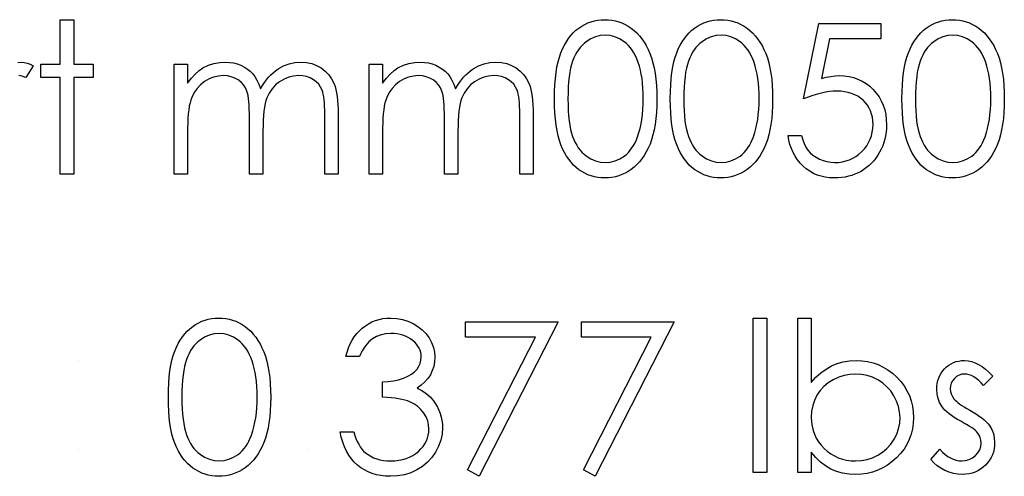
# Model space of a CAD drawing. Header units: inches. Extents: x -122 to 123, y -201 to 75.
# Tile 161 of 191: x -3.161 to -2.344, y 65.097 to 65.476. Entities that reach past the tile are written whole.
import ezdxf

# ---------------------------------------------------------------- set-up
doc = ezdxf.new("R2010")
doc.units = ezdxf.units.IN
doc.header["$MEASUREMENT"] = 0

msp = doc.modelspace()

# ---------------------------------------------------------------- linework, layer by layer
at = {"color": 7, "linetype": 'Continuous'}
for p, q in [((-3.11222, 65.19277), (-3.11223, 65.19277)), ((-3.11222, 65.11905), (-3.11223, 65.11905)), ((-2.92152, 65.11905), (-2.92152, 65.11905))]:
    msp.add_line(p, q, dxfattribs=at)
at = {"color": 7, "linetype": 'Continuous', "flags": 128}
for points in [[(-3.12745, 65.47572), (-3.11623, 65.47572), (-3.11623, 65.47572), (-3.11623, 65.43887), (-3.11623, 65.43887), (-3.10021, 65.43887), (-3.10021, 65.43887), (-3.10021, 65.42765), (-3.10021, 65.42765), (-3.11623, 65.42765), (-3.11623, 65.42765), (-3.11623, 65.34752), (-3.11623, 65.34752), (-3.12745, 65.34752), (-3.12745, 65.34752), (-3.12745, 65.42765), (-3.12745, 65.42765), (-3.14347, 65.42765), (-3.14347, 65.42765), (-3.14347, 65.43887), (-3.14347, 65.43887), (-3.12745, 65.43887), (-3.12745, 65.43887), (-3.12745, 65.47572)], [(-2.71719, 65.40997), (-2.71712, 65.41598), (-2.71687, 65.42164), (-2.71644, 65.42697), (-2.71587, 65.43193), (-2.71514, 65.43654), (-2.71421, 65.44079), (-2.71314, 65.4447), (-2.71191, 65.44826), (-2.71053, 65.45154), (-2.709, 65.45462), (-2.70733, 65.45747), (-2.70552, 65.46015), (-2.7036, 65.4626), (-2.70154, 65.46486), (-2.69934, 65.46689), (-2.69698, 65.46874), (-2.69453, 65.47037), (-2.692, 65.47179), (-2.68942, 65.473), (-2.68674, 65.47397), (-2.68401, 65.47475), (-2.68121, 65.4753), (-2.67836, 65.47562), (-2.6754, 65.47572), (-2.6754, 65.47572), (-2.67242, 65.47562), (-2.66949, 65.4753), (-2.66666, 65.47475), (-2.66388, 65.47397), (-2.66118, 65.473), (-2.65855, 65.47179), (-2.65597, 65.47037), (-2.65349, 65.46871), (-2.65111, 65.46686), (-2.64883, 65.46476), (-2.6467, 65.46245), (-2.6447, 65.45995), (-2.64282, 65.4572), (-2.64107, 65.45424), (-2.63947, 65.45106), (-2.63797, 65.44766), (-2.63664, 65.444), (-2.63546, 65.44004), (-2.63448, 65.43579), (-2.63368, 65.43123), (-2.63306, 65.42637), (-2.63261, 65.42119), (-2.63236, 65.41573), (-2.63226, 65.40997), (-2.63226, 65.40997), (-2.63236, 65.40424), (-2.63261, 65.3988), (-2.63306, 65.39364), (-2.63366, 65.38881), (-2.63446, 65.38428), (-2.63544, 65.38005), (-2.63656, 65.37609), (-2.63789, 65.37246), (-2.63937, 65.36908), (-2.64097, 65.36592), (-2.6427, 65.36297), (-2.64458, 65.36022), (-2.64658, 65.35769), (-2.64873, 65.35538), (-2.65101, 65.35328), (-2.65342, 65.3514), (-2.65592, 65.34975), (-2.6585, 65.3483), (-2.66115, 65.34709), (-2.66386, 65.34609), (-2.66664, 65.34532), (-2.66949, 65.34477), (-2.67242, 65.34441), (-2.6754, 65.34431), (-2.6754, 65.34431), (-2.67836, 65.34441), (-2.68121, 65.34474), (-2.68401, 65.34529), (-2.68672, 65.34604), (-2.68937, 65.34699), (-2.69195, 65.3482), (-2.69446, 65.3496), (-2.69688, 65.3512), (-2.69921, 65.35303), (-2.70142, 65.35506), (-2.70347, 65.35731), (-2.7054, 65.35979), (-2.7072, 65.36244), (-2.70888, 65.36532), (-2.71043, 65.36843), (-2.71183, 65.37173), (-2.71309, 65.37531), (-2.71419, 65.37925), (-2.71509, 65.38353), (-2.71584, 65.38813), (-2.71644, 65.39307), (-2.71687, 65.39838), (-2.71712, 65.40401), (-2.71719, 65.40997)], [(-2.62104, 65.40997), (-2.62096, 65.41598), (-2.62071, 65.42164), (-2.62029, 65.42697), (-2.61971, 65.43193), (-2.61899, 65.43654), (-2.61806, 65.44079), (-2.61698, 65.4447), (-2.61575, 65.44826), (-2.61438, 65.45154), (-2.61285, 65.45462), (-2.61117, 65.45747), (-2.60937, 65.46015), (-2.60744, 65.4626), (-2.60539, 65.46486), (-2.60318, 65.46689), (-2.60083, 65.46874), (-2.59838, 65.47037), (-2.59585, 65.47179), (-2.59327, 65.473), (-2.59059, 65.47397), (-2.58786, 65.47475), (-2.58506, 65.4753), (-2.5822, 65.47562), (-2.57925, 65.47572), (-2.57925, 65.47572), (-2.57627, 65.47562), (-2.57334, 65.4753), (-2.57051, 65.47475), (-2.56773, 65.47397), (-2.56502, 65.473), (-2.56239, 65.47179), (-2.55982, 65.47037), (-2.55734, 65.46871), (-2.55496, 65.46686), (-2.55268, 65.46476), (-2.55055, 65.46245), (-2.54855, 65.45995), (-2.54667, 65.4572), (-2.54492, 65.45424), (-2.54331, 65.45106), (-2.54181, 65.44766), (-2.54048, 65.444), (-2.53931, 65.44004), (-2.53833, 65.43579), (-2.53753, 65.43123), (-2.5369, 65.42637), (-2.53645, 65.42119), (-2.5362, 65.41573), (-2.5361, 65.40997), (-2.5361, 65.40997), (-2.5362, 65.40424), (-2.53645, 65.3988), (-2.5369, 65.39364), (-2.5375, 65.38881), (-2.53831, 65.38428), (-2.53928, 65.38005), (-2.54041, 65.37609), (-2.54174, 65.37246), (-2.54321, 65.36908), (-2.54482, 65.36592), (-2.54654, 65.36297), (-2.54842, 65.36022), (-2.55043, 65.35769), (-2.55258, 65.35538), (-2.55486, 65.35328), (-2.55726, 65.3514), (-2.55977, 65.34975), (-2.56234, 65.3483), (-2.565, 65.34709), (-2.5677, 65.34609), (-2.57048, 65.34532), (-2.57334, 65.34477), (-2.57627, 65.34441), (-2.57925, 65.34431), (-2.57925, 65.34431), (-2.5822, 65.34441), (-2.58506, 65.34474), (-2.58786, 65.34529), (-2.59056, 65.34604), (-2.59322, 65.34699), (-2.5958, 65.3482), (-2.5983, 65.3496), (-2.60073, 65.3512), (-2.60306, 65.35303), (-2.60526, 65.35506), (-2.60732, 65.35731), (-2.60924, 65.35979), (-2.61105, 65.36244), (-2.61273, 65.36532), (-2.61428, 65.36843), (-2.61568, 65.37173), (-2.61693, 65.37531), (-2.61803, 65.37925), (-2.61894, 65.38353), (-2.61969, 65.38813), (-2.62029, 65.39307), (-2.62071, 65.39838), (-2.62096, 65.40401), (-2.62104, 65.40997)], [(-2.42873, 65.40997), (-2.42866, 65.41598), (-2.42841, 65.42164), (-2.42798, 65.42697), (-2.4274, 65.43193), (-2.42668, 65.43654), (-2.42575, 65.44079), (-2.42467, 65.4447), (-2.42345, 65.44826), (-2.42207, 65.45154), (-2.42054, 65.45462), (-2.41886, 65.45747), (-2.41706, 65.46015), (-2.41513, 65.4626), (-2.41308, 65.46486), (-2.41088, 65.46689), (-2.40852, 65.46874), (-2.40607, 65.47037), (-2.40354, 65.47179), (-2.40096, 65.473), (-2.39828, 65.47397), (-2.39555, 65.47475), (-2.39275, 65.4753), (-2.38989, 65.47562), (-2.38694, 65.47572), (-2.38694, 65.47572), (-2.38396, 65.47562), (-2.38103, 65.4753), (-2.3782, 65.47475), (-2.37542, 65.47397), (-2.37272, 65.473), (-2.37009, 65.47179), (-2.36751, 65.47037), (-2.36503, 65.46871), (-2.36265, 65.46686), (-2.36037, 65.46476), (-2.35824, 65.46245), (-2.35624, 65.45995), (-2.35436, 65.4572), (-2.35261, 65.45424), (-2.35101, 65.45106), (-2.3495, 65.44766), (-2.34818, 65.444), (-2.347, 65.44004), (-2.34602, 65.43579), (-2.34522, 65.43123), (-2.3446, 65.42637), (-2.34415, 65.42119), (-2.34389, 65.41573), (-2.34379, 65.40997), (-2.34379, 65.40997), (-2.34389, 65.40424), (-2.34415, 65.3988), (-2.3446, 65.39364), (-2.3452, 65.38881), (-2.346, 65.38428), (-2.34697, 65.38005), (-2.3481, 65.37609), (-2.34943, 65.37246), (-2.35091, 65.36908), (-2.35251, 65.36592), (-2.35424, 65.36297), (-2.35611, 65.36022), (-2.35812, 65.35769), (-2.36027, 65.35538), (-2.36255, 65.35328), (-2.36495, 65.3514), (-2.36746, 65.34975), (-2.37004, 65.3483), (-2.37269, 65.34709), (-2.3754, 65.34609), (-2.37817, 65.34532), (-2.38103, 65.34477), (-2.38396, 65.34441), (-2.38694, 65.34431), (-2.38694, 65.34431), (-2.38989, 65.34441), (-2.39275, 65.34474), (-2.39555, 65.34529), (-2.39826, 65.34604), (-2.40091, 65.34699), (-2.40349, 65.3482), (-2.40599, 65.3496), (-2.40842, 65.3512), (-2.41075, 65.35303), (-2.41296, 65.35506), (-2.41501, 65.35731), (-2.41694, 65.35979), (-2.41874, 65.36244), (-2.42042, 65.36532), (-2.42197, 65.36843), (-2.42337, 65.37173), (-2.42462, 65.37531), (-2.42573, 65.37925), (-2.42663, 65.38353), (-2.42738, 65.38813), (-2.42798, 65.39307), (-2.42841, 65.39838), (-2.42866, 65.40401), (-2.42873, 65.40997)], [(-2.44636, 65.47252), (-2.44636, 65.4597), (-2.44636, 65.4597), (-2.48888, 65.4597), (-2.48888, 65.4597), (-2.49561, 65.42682), (-2.49561, 65.42682), (-2.49163, 65.42787), (-2.48785, 65.42865), (-2.48427, 65.4291), (-2.48089, 65.42925), (-2.48089, 65.42925), (-2.47671, 65.42908), (-2.4727, 65.42852), (-2.46889, 65.42762), (-2.46526, 65.42637), (-2.46183, 65.42477), (-2.4586, 65.42279), (-2.45555, 65.42046), (-2.45267, 65.41776), (-2.45006, 65.41478), (-2.44781, 65.41162), (-2.44588, 65.40824), (-2.44433, 65.40469), (-2.4431, 65.40091), (-2.44225, 65.39692), (-2.44173, 65.39274), (-2.44155, 65.38836), (-2.44155, 65.38836), (-2.44165, 65.38531), (-2.4419, 65.3823), (-2.44235, 65.37937), (-2.44298, 65.37649), (-2.44378, 65.37369), (-2.44476, 65.37096), (-2.44593, 65.36828), (-2.44726, 65.36565), (-2.44874, 65.36314), (-2.45037, 65.36079), (-2.45209, 65.35859), (-2.45395, 65.35653), (-2.45595, 65.35463), (-2.45808, 65.35288), (-2.46031, 65.35128), (-2.46269, 65.34982), (-2.46516, 65.34852), (-2.46774, 65.34742), (-2.4704, 65.34647), (-2.47315, 65.34569), (-2.47601, 65.34509), (-2.47896, 65.34467), (-2.48202, 65.34439), (-2.48515, 65.34431), (-2.48515, 65.34431), (-2.48888, 65.34446), (-2.49246, 65.34494), (-2.49589, 65.34569), (-2.49917, 65.34677), (-2.5023, 65.34815), (-2.50528, 65.34985), (-2.50813, 65.35183), (-2.51081, 65.35413), (-2.51329, 65.35668), (-2.51549, 65.35941), (-2.51745, 65.36232), (-2.51915, 65.36542), (-2.52058, 65.36868), (-2.52173, 65.37213), (-2.52263, 65.37577), (-2.52328, 65.37957), (-2.52328, 65.37957), (-2.51206, 65.37957), (-2.51206, 65.37957), (-2.51116, 65.37602), (-2.51001, 65.37284), (-2.50858, 65.36998), (-2.50691, 65.36748), (-2.50493, 65.36527), (-2.50265, 65.3633), (-2.50007, 65.36152), (-2.49719, 65.35999), (-2.49414, 65.35874), (-2.49098, 65.35786), (-2.48778, 65.35731), (-2.48449, 65.35714), (-2.48449, 65.35714), (-2.48129, 65.35729), (-2.47821, 65.35771), (-2.47523, 65.35841), (-2.47238, 65.35941), (-2.46965, 65.36067), (-2.46702, 65.36224), (-2.46451, 65.36407), (-2.46211, 65.3662), (-2.45993, 65.36853), (-2.45803, 65.37101), (-2.45643, 65.37364), (-2.4551, 65.37639), (-2.45407, 65.3793), (-2.45335, 65.38233), (-2.45292, 65.38551), (-2.45277, 65.38884), (-2.45277, 65.38884), (-2.45289, 65.39184), (-2.45327, 65.3947), (-2.45392, 65.3974), (-2.45482, 65.39995), (-2.45597, 65.40238), (-2.45738, 65.40466), (-2.45905, 65.40679), (-2.46098, 65.40877), (-2.46311, 65.41057), (-2.46544, 65.41212), (-2.46792, 65.41343), (-2.47057, 65.41453), (-2.4734, 65.41535), (-2.47641, 65.41595), (-2.47956, 65.4163), (-2.48292, 65.41643), (-2.48292, 65.41643), (-2.48582, 65.41633), (-2.4889, 65.41603), (-2.49211, 65.41553), (-2.49549, 65.41483), (-2.49899, 65.41393), (-2.50267, 65.41282), (-2.50648, 65.41152), (-2.51046, 65.41002), (-2.51046, 65.41002), (-2.49764, 65.47252), (-2.49764, 65.47252), (-2.44636, 65.47252)], [(-2.70597, 65.41002), (-2.70592, 65.40501), (-2.70572, 65.4003), (-2.70542, 65.3959), (-2.70502, 65.39184), (-2.70447, 65.38808), (-2.70382, 65.38463), (-2.70304, 65.3815), (-2.70214, 65.37869), (-2.70112, 65.37612), (-2.69999, 65.37371), (-2.69876, 65.37146), (-2.69741, 65.36938), (-2.69593, 65.36745), (-2.69436, 65.36567), (-2.69265, 65.36407), (-2.69085, 65.36262), (-2.68704, 65.36022), (-2.68314, 65.35851), (-2.67913, 65.35749), (-2.67502, 65.35714), (-2.67502, 65.35714), (-2.67089, 65.35746), (-2.66689, 65.35849), (-2.66303, 65.36014), (-2.6593, 65.36249), (-2.65752, 65.36392), (-2.65587, 65.3655), (-2.65432, 65.36728), (-2.65286, 65.3692), (-2.65154, 65.37128), (-2.65031, 65.37356), (-2.64921, 65.37599), (-2.64821, 65.37859), (-2.64821, 65.37859), (-2.64711, 65.38195), (-2.64613, 65.38546), (-2.64533, 65.38914), (-2.64465, 65.39297), (-2.64415, 65.39697), (-2.64377, 65.40116), (-2.64355, 65.40551), (-2.64347, 65.41002), (-2.64347, 65.41002), (-2.64355, 65.41453), (-2.64372, 65.41883), (-2.64408, 65.42292), (-2.64453, 65.4268), (-2.64513, 65.43048), (-2.64583, 65.43393), (-2.6467, 65.43719), (-2.64768, 65.44024), (-2.64878, 65.4431), (-2.64998, 65.44573), (-2.65129, 65.44818), (-2.65269, 65.45043), (-2.65419, 65.45249), (-2.65582, 65.45434), (-2.65752, 65.45599), (-2.65932, 65.45745), (-2.66311, 65.45982), (-2.66696, 65.46155), (-2.67094, 65.46255), (-2.67502, 65.4629), (-2.67502, 65.4629), (-2.67916, 65.46255), (-2.68319, 65.46155), (-2.68707, 65.45982), (-2.69085, 65.45745), (-2.69265, 65.45602), (-2.69433, 65.45442), (-2.69591, 65.45264), (-2.69736, 65.45071), (-2.69871, 65.44863), (-2.69996, 65.44638), (-2.70109, 65.44397), (-2.70212, 65.4414), (-2.70302, 65.43859), (-2.7038, 65.43546), (-2.70447, 65.43203), (-2.705, 65.42825), (-2.70542, 65.42417), (-2.70572, 65.41979), (-2.70592, 65.41505), (-2.70597, 65.41002)], [(-2.60982, 65.41002), (-2.60977, 65.40501), (-2.60957, 65.4003), (-2.60927, 65.3959), (-2.60887, 65.39184), (-2.60832, 65.38808), (-2.60767, 65.38463), (-2.60689, 65.3815), (-2.60599, 65.37869), (-2.60496, 65.37612), (-2.60384, 65.37371), (-2.60261, 65.37146), (-2.60126, 65.36938), (-2.59978, 65.36745), (-2.5982, 65.36567), (-2.5965, 65.36407), (-2.5947, 65.36262), (-2.59089, 65.36022), (-2.58698, 65.35851), (-2.58298, 65.35749), (-2.57887, 65.35714), (-2.57887, 65.35714), (-2.57474, 65.35746), (-2.57073, 65.35849), (-2.56688, 65.36014), (-2.56315, 65.36249), (-2.56137, 65.36392), (-2.55972, 65.3655), (-2.55816, 65.36728), (-2.55671, 65.3692), (-2.55538, 65.37128), (-2.55416, 65.37356), (-2.55305, 65.37599), (-2.55205, 65.37859), (-2.55205, 65.37859), (-2.55095, 65.38195), (-2.54997, 65.38546), (-2.54917, 65.38914), (-2.5485, 65.39297), (-2.548, 65.39697), (-2.54762, 65.40116), (-2.5474, 65.40551), (-2.54732, 65.41002), (-2.54732, 65.41002), (-2.5474, 65.41453), (-2.54757, 65.41883), (-2.54792, 65.42292), (-2.54837, 65.4268), (-2.54897, 65.43048), (-2.54967, 65.43393), (-2.55055, 65.43719), (-2.55153, 65.44024), (-2.55263, 65.4431), (-2.55383, 65.44573), (-2.55513, 65.44818), (-2.55654, 65.45043), (-2.55804, 65.45249), (-2.55967, 65.45434), (-2.56137, 65.45599), (-2.56317, 65.45745), (-2.56695, 65.45982), (-2.57081, 65.46155), (-2.57479, 65.46255), (-2.57887, 65.4629), (-2.57887, 65.4629), (-2.583, 65.46255), (-2.58703, 65.46155), (-2.59092, 65.45982), (-2.5947, 65.45745), (-2.5965, 65.45602), (-2.59818, 65.45442), (-2.59975, 65.45264), (-2.60121, 65.45071), (-2.60256, 65.44863), (-2.60381, 65.44638), (-2.60494, 65.44397), (-2.60596, 65.4414), (-2.60687, 65.43859), (-2.60764, 65.43546), (-2.60832, 65.43203), (-2.60884, 65.42825), (-2.60927, 65.42417), (-2.60957, 65.41979), (-2.60977, 65.41505), (-2.60982, 65.41002)], [(-2.41751, 65.41002), (-2.41746, 65.40501), (-2.41726, 65.4003), (-2.41696, 65.3959), (-2.41656, 65.39184), (-2.41601, 65.38808), (-2.41536, 65.38463), (-2.41458, 65.3815), (-2.41368, 65.37869), (-2.41266, 65.37612), (-2.41153, 65.37371), (-2.4103, 65.37146), (-2.40895, 65.36938), (-2.40747, 65.36745), (-2.40589, 65.36567), (-2.40419, 65.36407), (-2.40239, 65.36262), (-2.39858, 65.36022), (-2.39468, 65.35851), (-2.39067, 65.35749), (-2.38656, 65.35714), (-2.38656, 65.35714), (-2.38243, 65.35746), (-2.37843, 65.35849), (-2.37457, 65.36014), (-2.37084, 65.36249), (-2.36906, 65.36392), (-2.36741, 65.3655), (-2.36586, 65.36728), (-2.3644, 65.3692), (-2.36308, 65.37128), (-2.36185, 65.37356), (-2.36075, 65.37599), (-2.35975, 65.37859), (-2.35975, 65.37859), (-2.35864, 65.38195), (-2.35767, 65.38546), (-2.35687, 65.38914), (-2.35619, 65.39297), (-2.35569, 65.39697), (-2.35531, 65.40116), (-2.35509, 65.40551), (-2.35501, 65.41002), (-2.35501, 65.41002), (-2.35509, 65.41453), (-2.35526, 65.41883), (-2.35561, 65.42292), (-2.35606, 65.4268), (-2.35667, 65.43048), (-2.35737, 65.43393), (-2.35824, 65.43719), (-2.35922, 65.44024), (-2.36032, 65.4431), (-2.36152, 65.44573), (-2.36283, 65.44818), (-2.36423, 65.45043), (-2.36573, 65.45249), (-2.36736, 65.45434), (-2.36906, 65.45599), (-2.37086, 65.45745), (-2.37464, 65.45982), (-2.3785, 65.46155), (-2.38248, 65.46255), (-2.38656, 65.4629), (-2.38656, 65.4629), (-2.39069, 65.46255), (-2.39473, 65.46155), (-2.39861, 65.45982), (-2.40239, 65.45745), (-2.40419, 65.45602), (-2.40587, 65.45442), (-2.40745, 65.45264), (-2.4089, 65.45071), (-2.41025, 65.44863), (-2.4115, 65.44638), (-2.41263, 65.44397), (-2.41366, 65.4414), (-2.41456, 65.43859), (-2.41533, 65.43546), (-2.41601, 65.43203), (-2.41654, 65.42825), (-2.41696, 65.42417), (-2.41726, 65.41979), (-2.41746, 65.41505), (-2.41751, 65.41002)], [(-3.16266, 65.44024), (-3.15965, 65.44047), (-3.15965, 65.44047), (-3.15732, 65.44027), (-3.15492, 65.43969), (-3.15244, 65.43872), (-3.14988, 65.43734), (-3.14988, 65.43734), (-3.15604, 65.42762), (-3.15604, 65.42762), (-3.15767, 65.42832), (-3.15917, 65.42885), (-3.16055, 65.42915), (-3.16178, 65.42925)], [(-3.0329, 65.43887), (-3.02168, 65.43887), (-3.02168, 65.43887), (-3.02168, 65.42299), (-3.02168, 65.42299), (-3.01857, 65.4271), (-3.01542, 65.4306), (-3.01224, 65.43351), (-3.00901, 65.43584), (-3.00901, 65.43584), (-3.00448, 65.43786), (-2.99982, 65.43932), (-2.99506, 65.44017), (-2.99018, 65.44047), (-2.99018, 65.44047), (-2.98687, 65.44029), (-2.98367, 65.43982), (-2.98054, 65.43899), (-2.97751, 65.43784), (-2.97463, 65.43641), (-2.97205, 65.43478), (-2.96972, 65.43293), (-2.96769, 65.43085), (-2.96587, 65.42845), (-2.96414, 65.42557), (-2.96256, 65.42224), (-2.96111, 65.41841), (-2.96111, 65.41841), (-2.95961, 65.42104), (-2.958, 65.42349), (-2.9563, 65.4258), (-2.95452, 65.42792), (-2.95264, 65.4299), (-2.95069, 65.4317), (-2.94864, 65.43336), (-2.94648, 65.43483), (-2.94203, 65.43729), (-2.93737, 65.43907), (-2.93259, 65.44012), (-2.9276, 65.44047), (-2.9276, 65.44047), (-2.92302, 65.44017), (-2.91871, 65.43929), (-2.91468, 65.43779), (-2.91093, 65.43571), (-2.90755, 65.43311), (-2.90462, 65.43003), (-2.90216, 65.4265), (-2.90019, 65.42246), (-2.89936, 65.42021), (-2.89866, 65.41768), (-2.89806, 65.4149), (-2.89756, 65.41185), (-2.89718, 65.40854), (-2.8969, 65.40496), (-2.89673, 65.40111), (-2.89668, 65.397), (-2.89668, 65.397), (-2.89668, 65.34752), (-2.89668, 65.34752), (-2.9079, 65.34752), (-2.9079, 65.34752), (-2.9079, 65.39705), (-2.9079, 65.39705), (-2.90792, 65.40055), (-2.90802, 65.40378), (-2.9082, 65.40671), (-2.90842, 65.40937), (-2.90872, 65.41172), (-2.9091, 65.4138), (-2.90952, 65.4156), (-2.91003, 65.41711), (-2.91128, 65.41971), (-2.91291, 65.42206), (-2.91491, 65.42412), (-2.91729, 65.42592), (-2.91997, 65.42737), (-2.92292, 65.42842), (-2.9261, 65.42905), (-2.92956, 65.42925), (-2.92956, 65.42925), (-2.93379, 65.42895), (-2.93782, 65.428), (-2.9417, 65.42645), (-2.94538, 65.42424), (-2.94874, 65.42154), (-2.95159, 65.41841), (-2.95397, 65.41485), (-2.95587, 65.4109), (-2.95665, 65.40864), (-2.95733, 65.40604), (-2.95788, 65.40308), (-2.95835, 65.39978), (-2.9587, 65.39612), (-2.95898, 65.39212), (-2.95913, 65.38776), (-2.95918, 65.38305), (-2.95918, 65.38305), (-2.95918, 65.34752), (-2.95918, 65.34752), (-2.9704, 65.34752), (-2.9704, 65.34752), (-2.9704, 65.39397), (-2.9704, 65.39397), (-2.97042, 65.3979), (-2.97052, 65.40153), (-2.9707, 65.40481), (-2.97092, 65.40777), (-2.97122, 65.4104), (-2.97157, 65.41267), (-2.972, 65.41465), (-2.9725, 65.41628), (-2.97373, 65.41908), (-2.97536, 65.42159), (-2.97738, 65.42379), (-2.97979, 65.42569), (-2.98249, 65.42725), (-2.98547, 65.42837), (-2.98868, 65.42903), (-2.99213, 65.42925), (-2.99213, 65.42925), (-2.99619, 65.42895), (-3.00012, 65.42802), (-3.00393, 65.4265), (-3.00758, 65.42437), (-3.01094, 65.42171), (-3.01384, 65.41863), (-3.01627, 65.41515), (-3.01822, 65.41122), (-3.01903, 65.40902), (-3.01973, 65.40656), (-3.02033, 65.40381), (-3.0208, 65.40078), (-3.0212, 65.3975), (-3.02145, 65.39392), (-3.02163, 65.39009), (-3.02168, 65.38596), (-3.02168, 65.38596), (-3.02168, 65.34752), (-3.02168, 65.34752), (-3.0329, 65.34752), (-3.0329, 65.34752), (-3.0329, 65.43887)], [(-2.87104, 65.43887), (-2.85982, 65.43887), (-2.85982, 65.43887), (-2.85982, 65.42299), (-2.85982, 65.42299), (-2.85672, 65.4271), (-2.85356, 65.4306), (-2.85038, 65.43351), (-2.84715, 65.43584), (-2.84715, 65.43584), (-2.84262, 65.43786), (-2.83796, 65.43932), (-2.8332, 65.44017), (-2.82832, 65.44047), (-2.82832, 65.44047), (-2.82501, 65.44029), (-2.82181, 65.43982), (-2.81868, 65.43899), (-2.81565, 65.43784), (-2.81277, 65.43641), (-2.81019, 65.43478), (-2.80786, 65.43293), (-2.80583, 65.43085), (-2.80401, 65.42845), (-2.80228, 65.42557), (-2.8007, 65.42224), (-2.79925, 65.41841), (-2.79925, 65.41841), (-2.79775, 65.42104), (-2.79614, 65.42349), (-2.79444, 65.4258), (-2.79266, 65.42792), (-2.79079, 65.4299), (-2.78883, 65.4317), (-2.78678, 65.43336), (-2.78463, 65.43483), (-2.78017, 65.43729), (-2.77551, 65.43907), (-2.77073, 65.44012), (-2.76574, 65.44047), (-2.76574, 65.44047), (-2.76116, 65.44017), (-2.75686, 65.43929), (-2.75282, 65.43779), (-2.74907, 65.43571), (-2.74569, 65.43311), (-2.74276, 65.43003), (-2.7403, 65.4265), (-2.73833, 65.42246), (-2.7375, 65.42021), (-2.7368, 65.41768), (-2.7362, 65.4149), (-2.7357, 65.41185), (-2.73532, 65.40854), (-2.73505, 65.40496), (-2.73487, 65.40111), (-2.73482, 65.397), (-2.73482, 65.397), (-2.73482, 65.34752), (-2.73482, 65.34752), (-2.74604, 65.34752), (-2.74604, 65.34752), (-2.74604, 65.39705), (-2.74604, 65.39705), (-2.74606, 65.40055), (-2.74616, 65.40378), (-2.74634, 65.40671), (-2.74656, 65.40937), (-2.74686, 65.41172), (-2.74724, 65.4138), (-2.74767, 65.4156), (-2.74817, 65.41711), (-2.74942, 65.41971), (-2.75105, 65.42206), (-2.75305, 65.42412), (-2.75543, 65.42592), (-2.75811, 65.42737), (-2.76106, 65.42842), (-2.76424, 65.42905), (-2.7677, 65.42925), (-2.7677, 65.42925), (-2.77193, 65.42895), (-2.77596, 65.428), (-2.77984, 65.42645), (-2.78352, 65.42424), (-2.78688, 65.42154), (-2.78973, 65.41841), (-2.79211, 65.41485), (-2.79402, 65.4109), (-2.79479, 65.40864), (-2.79547, 65.40604), (-2.79602, 65.40308), (-2.79649, 65.39978), (-2.79684, 65.39612), (-2.79712, 65.39212), (-2.79727, 65.38776), (-2.79732, 65.38305), (-2.79732, 65.38305), (-2.79732, 65.34752), (-2.79732, 65.34752), (-2.80854, 65.34752), (-2.80854, 65.34752), (-2.80854, 65.39397), (-2.80854, 65.39397), (-2.80856, 65.3979), (-2.80866, 65.40153), (-2.80884, 65.40481), (-2.80906, 65.40777), (-2.80936, 65.4104), (-2.80972, 65.41267), (-2.81014, 65.41465), (-2.81064, 65.41628), (-2.81187, 65.41908), (-2.8135, 65.42159), (-2.81552, 65.42379), (-2.81793, 65.42569), (-2.82063, 65.42725), (-2.82361, 65.42837), (-2.82682, 65.42903), (-2.83027, 65.42925), (-2.83027, 65.42925), (-2.83433, 65.42895), (-2.83826, 65.42802), (-2.84207, 65.4265), (-2.84572, 65.42437), (-2.84908, 65.42171), (-2.85198, 65.41863), (-2.85441, 65.41515), (-2.85636, 65.41122), (-2.85717, 65.40902), (-2.85787, 65.40656), (-2.85847, 65.40381), (-2.85894, 65.40078), (-2.85934, 65.3975), (-2.8596, 65.39392), (-2.85977, 65.39009), (-2.85982, 65.38596), (-2.85982, 65.38596), (-2.85982, 65.34752), (-2.85982, 65.34752), (-2.87104, 65.34752), (-2.87104, 65.34752), (-2.87104, 65.43887)], [(-3.03771, 65.16227), (-3.03763, 65.16828), (-3.03738, 65.17394), (-3.03695, 65.17927), (-3.03638, 65.18423), (-3.03565, 65.18883), (-3.03473, 65.19309), (-3.03365, 65.197), (-3.03242, 65.20055), (-3.03104, 65.20383), (-3.02952, 65.20691), (-3.02784, 65.20977), (-3.02604, 65.21245), (-3.02411, 65.2149), (-3.02206, 65.21715), (-3.01985, 65.21918), (-3.0175, 65.22104), (-3.01504, 65.22266), (-3.01251, 65.22409), (-3.00994, 65.22529), (-3.00726, 65.22627), (-3.00453, 65.22704), (-3.00172, 65.2276), (-2.99887, 65.22792), (-2.99591, 65.22802), (-2.99591, 65.22802), (-2.99293, 65.22792), (-2.99, 65.2276), (-2.98717, 65.22704), (-2.98439, 65.22627), (-2.98169, 65.22529), (-2.97906, 65.22409), (-2.97648, 65.22266), (-2.974, 65.22101), (-2.97162, 65.21916), (-2.96935, 65.21705), (-2.96722, 65.21475), (-2.96521, 65.21225), (-2.96334, 65.20949), (-2.96158, 65.20654), (-2.95998, 65.20336), (-2.95848, 65.19995), (-2.95715, 65.1963), (-2.95597, 65.19234), (-2.955, 65.18808), (-2.9542, 65.18353), (-2.95357, 65.17867), (-2.95312, 65.17348), (-2.95287, 65.16803), (-2.95277, 65.16227), (-2.95277, 65.16227), (-2.95287, 65.15653), (-2.95312, 65.1511), (-2.95357, 65.14594), (-2.95417, 65.14111), (-2.95497, 65.13658), (-2.95595, 65.13234), (-2.95708, 65.12839), (-2.9584, 65.12476), (-2.95988, 65.12138), (-2.96148, 65.11822), (-2.96321, 65.11527), (-2.96509, 65.11251), (-2.96709, 65.10998), (-2.96925, 65.10768), (-2.97152, 65.10558), (-2.97393, 65.1037), (-2.97643, 65.10204), (-2.97901, 65.10059), (-2.98167, 65.09939), (-2.98437, 65.09839), (-2.98715, 65.09761), (-2.99, 65.09706), (-2.99293, 65.09671), (-2.99591, 65.09661), (-2.99591, 65.09661), (-2.99887, 65.09671), (-3.00172, 65.09704), (-3.00453, 65.09759), (-3.00723, 65.09834), (-3.00989, 65.09929), (-3.01246, 65.10049), (-3.01497, 65.10189), (-3.0174, 65.1035), (-3.01973, 65.10533), (-3.02193, 65.10735), (-3.02398, 65.10961), (-3.02591, 65.11209), (-3.02771, 65.11474), (-3.02939, 65.11762), (-3.03094, 65.12072), (-3.03235, 65.12403), (-3.0336, 65.12761), (-3.0347, 65.13154), (-3.0356, 65.13582), (-3.03635, 65.14043), (-3.03695, 65.14536), (-3.03738, 65.15067), (-3.03763, 65.15631), (-3.03771, 65.16227)], [(-2.87905, 65.19597), (-2.89027, 65.19597), (-2.89027, 65.19597), (-2.88929, 65.19973), (-2.88809, 65.20323), (-2.88671, 65.20654), (-2.88511, 65.20962), (-2.88333, 65.21247), (-2.88133, 65.2151), (-2.87913, 65.21753), (-2.87672, 65.21971), (-2.87417, 65.22166), (-2.87149, 65.22334), (-2.86871, 65.22477), (-2.86581, 65.22594), (-2.86278, 65.22684), (-2.85965, 65.2275), (-2.85642, 65.2279), (-2.85306, 65.22802), (-2.85306, 65.22802), (-2.84818, 65.22775), (-2.84347, 65.22689), (-2.83894, 65.22549), (-2.83456, 65.22354), (-2.8305, 65.22111), (-2.82694, 65.21828), (-2.82386, 65.21505), (-2.82126, 65.21145), (-2.81921, 65.20759), (-2.81773, 65.20366), (-2.81685, 65.19965), (-2.81655, 65.19554), (-2.81655, 65.19554), (-2.81678, 65.19159), (-2.81745, 65.18786), (-2.8186, 65.18433), (-2.82021, 65.181), (-2.82226, 65.17789), (-2.82476, 65.17499), (-2.82772, 65.17231), (-2.83115, 65.16983), (-2.83115, 65.16983), (-2.82722, 65.1678), (-2.82364, 65.16535), (-2.82043, 65.16247), (-2.8176, 65.15916), (-2.8176, 65.15916), (-2.81585, 65.15666), (-2.81435, 65.15405), (-2.81305, 65.1514), (-2.81199, 65.14864), (-2.81119, 65.14584), (-2.81062, 65.14296), (-2.81027, 65.13998), (-2.81014, 65.13695), (-2.81014, 65.13695), (-2.81049, 65.13172), (-2.81157, 65.12661), (-2.81335, 65.1216), (-2.81585, 65.11674), (-2.81896, 65.11221), (-2.82256, 65.10823), (-2.82672, 65.10477), (-2.83137, 65.10187), (-2.83643, 65.09957), (-2.84179, 65.09794), (-2.84745, 65.09694), (-2.85339, 65.09661), (-2.85339, 65.09661), (-2.85739, 65.09676), (-2.86125, 65.09719), (-2.86493, 65.09794), (-2.86843, 65.09897), (-2.87176, 65.10027), (-2.87492, 65.10187), (-2.87792, 65.10377), (-2.88075, 65.10598), (-2.88338, 65.10846), (-2.88576, 65.11121), (-2.88792, 65.11424), (-2.88982, 65.11754), (-2.8915, 65.1211), (-2.89292, 65.12496), (-2.89413, 65.12906), (-2.89508, 65.13347), (-2.89508, 65.13347), (-2.88386, 65.13347), (-2.88386, 65.13347), (-2.88296, 65.13059), (-2.88198, 65.12791), (-2.88088, 65.12543), (-2.8797, 65.12318), (-2.87845, 65.12113), (-2.87707, 65.11927), (-2.87562, 65.11762), (-2.87407, 65.11619), (-2.87407, 65.11619), (-2.87194, 65.11462), (-2.86969, 65.11324), (-2.86728, 65.11206), (-2.86475, 65.11113), (-2.86207, 65.11038), (-2.85924, 65.10986), (-2.85629, 65.10953), (-2.85318, 65.10943), (-2.85318, 65.10943), (-2.84968, 65.10956), (-2.84635, 65.10993), (-2.84319, 65.11053), (-2.84021, 65.11141), (-2.83743, 65.11251), (-2.83481, 65.11389), (-2.83238, 65.11549), (-2.8301, 65.11734), (-2.82804, 65.11937), (-2.82627, 65.12148), (-2.82476, 65.12365), (-2.82354, 65.12593), (-2.82259, 65.12829), (-2.82191, 65.13074), (-2.82148, 65.13327), (-2.82136, 65.13587), (-2.82136, 65.13587), (-2.82163, 65.13935), (-2.82244, 65.14274), (-2.82379, 65.14599), (-2.82569, 65.14912), (-2.82804, 65.15202), (-2.83075, 65.15455), (-2.83385, 65.15668), (-2.83731, 65.15844), (-2.83924, 65.15919), (-2.84144, 65.15986), (-2.84387, 65.16044), (-2.84657, 65.16096), (-2.8495, 65.16141), (-2.85268, 65.16179), (-2.85614, 65.16209), (-2.85982, 65.16232), (-2.85982, 65.16232), (-2.85982, 65.17514), (-2.85982, 65.17514), (-2.85519, 65.17531), (-2.85078, 65.17589), (-2.84657, 65.17679), (-2.84259, 65.17809), (-2.83896, 65.17967), (-2.83588, 65.18145), (-2.83333, 65.18343), (-2.8313, 65.1856), (-2.82975, 65.18796), (-2.82865, 65.19039), (-2.82799, 65.19294), (-2.82777, 65.19559), (-2.82777, 65.19559), (-2.82787, 65.19755), (-2.82822, 65.19945), (-2.82877, 65.20125), (-2.82955, 65.20303), (-2.83055, 65.20471), (-2.83178, 65.20634), (-2.83323, 65.20789), (-2.83491, 65.20937), (-2.83673, 65.21074), (-2.83869, 65.21192), (-2.84076, 65.21292), (-2.84297, 65.21375), (-2.84527, 65.21437), (-2.8477, 65.21483), (-2.85026, 65.2151), (-2.85291, 65.2152), (-2.85291, 65.2152), (-2.85717, 65.21493), (-2.86115, 65.2141), (-2.8648, 65.21275), (-2.86818, 65.21082), (-2.86976, 65.20962), (-2.87126, 65.20824), (-2.87272, 65.20669), (-2.87409, 65.20491), (-2.87545, 65.20296), (-2.8767, 65.20083), (-2.8779, 65.1985), (-2.87905, 65.19597)], [(-2.79091, 65.22482), (-2.71399, 65.22482), (-2.71399, 65.22482), (-2.77969, 65.09661), (-2.77969, 65.09661), (-2.78938, 65.10194), (-2.78938, 65.10194), (-2.73297, 65.212), (-2.73297, 65.212), (-2.79091, 65.212), (-2.79091, 65.212), (-2.79091, 65.22482)], [(-2.69476, 65.22482), (-2.61783, 65.22482), (-2.61783, 65.22482), (-2.68354, 65.09661), (-2.68354, 65.09661), (-2.69323, 65.10194), (-2.69323, 65.10194), (-2.63681, 65.212), (-2.63681, 65.212), (-2.69476, 65.212), (-2.69476, 65.212), (-2.69476, 65.22482)], [(-2.55213, 65.22802), (-2.54091, 65.22802), (-2.54091, 65.22802), (-2.54091, 65.09982), (-2.54091, 65.09982), (-2.55213, 65.09982), (-2.55213, 65.09982), (-2.55213, 65.22802)], [(-2.51527, 65.09982), (-2.51527, 65.22802), (-2.51527, 65.22802), (-2.50405, 65.22802), (-2.50405, 65.22802), (-2.50405, 65.17459), (-2.50405, 65.17459), (-2.50017, 65.17887), (-2.49609, 65.18255), (-2.49176, 65.18568), (-2.48722, 65.18823), (-2.48244, 65.19021), (-2.47746, 65.19164), (-2.47223, 65.19249), (-2.46679, 65.19277), (-2.46679, 65.19277), (-2.46196, 65.19254), (-2.45728, 65.19189), (-2.45279, 65.19081), (-2.44849, 65.18931), (-2.44438, 65.18736), (-2.44042, 65.18498), (-2.43667, 65.18217), (-2.43309, 65.17892), (-2.42981, 65.17536), (-2.42698, 65.17163), (-2.42457, 65.1677), (-2.4226, 65.16359), (-2.42107, 65.15931), (-2.41999, 65.15483), (-2.41934, 65.15017), (-2.41912, 65.14531), (-2.41912, 65.14531), (-2.41934, 65.14053), (-2.41999, 65.13592), (-2.42109, 65.13149), (-2.42265, 65.12724), (-2.42462, 65.12315), (-2.42705, 65.11927), (-2.42991, 65.11554), (-2.43321, 65.11201), (-2.43682, 65.10878), (-2.44062, 65.10598), (-2.44458, 65.1036), (-2.44874, 65.10167), (-2.45307, 65.10014), (-2.45758, 65.09907), (-2.46228, 65.09844), (-2.46714, 65.09821), (-2.46714, 65.09821), (-2.4727, 65.09849), (-2.47798, 65.09932), (-2.48299, 65.10072), (-2.48775, 65.10265), (-2.49223, 65.1052), (-2.49644, 65.10838), (-2.50037, 65.11224), (-2.50405, 65.11672), (-2.50405, 65.11672), (-2.50405, 65.09982), (-2.50405, 65.09982), (-2.51527, 65.09982)], [(-3.02649, 65.16232), (-3.02644, 65.15731), (-3.02624, 65.1526), (-3.02594, 65.14819), (-3.02554, 65.14414), (-3.02498, 65.14038), (-3.02433, 65.13693), (-3.02356, 65.1338), (-3.02266, 65.13099), (-3.02163, 65.12841), (-3.0205, 65.12601), (-3.01928, 65.12375), (-3.01792, 65.12168), (-3.01645, 65.11975), (-3.01487, 65.11797), (-3.01317, 65.11637), (-3.01136, 65.11492), (-3.00756, 65.11251), (-3.00365, 65.11081), (-2.99964, 65.10978), (-2.99554, 65.10943), (-2.99554, 65.10943), (-2.99141, 65.10976), (-2.9874, 65.11078), (-2.98354, 65.11244), (-2.97981, 65.11479), (-2.97803, 65.11622), (-2.97638, 65.1178), (-2.97483, 65.11957), (-2.97338, 65.1215), (-2.97205, 65.12358), (-2.97082, 65.12586), (-2.96972, 65.12829), (-2.96872, 65.13089), (-2.96872, 65.13089), (-2.96762, 65.13425), (-2.96664, 65.13775), (-2.96584, 65.14143), (-2.96516, 65.14526), (-2.96466, 65.14927), (-2.96429, 65.15345), (-2.96406, 65.15781), (-2.96399, 65.16232), (-2.96399, 65.16232), (-2.96406, 65.16682), (-2.96424, 65.17113), (-2.96459, 65.17521), (-2.96504, 65.17909), (-2.96564, 65.18277), (-2.96634, 65.18623), (-2.96722, 65.18948), (-2.96819, 65.19254), (-2.9693, 65.19539), (-2.9705, 65.19802), (-2.9718, 65.20048), (-2.9732, 65.20273), (-2.9747, 65.20478), (-2.97633, 65.20664), (-2.97803, 65.20829), (-2.97984, 65.20974), (-2.98362, 65.21212), (-2.98747, 65.21385), (-2.99146, 65.21485), (-2.99554, 65.2152), (-2.99554, 65.2152), (-2.99967, 65.21485), (-3.0037, 65.21385), (-3.00758, 65.21212), (-3.01136, 65.20974), (-3.01317, 65.20832), (-3.01484, 65.20671), (-3.01642, 65.20493), (-3.01787, 65.20301), (-3.01923, 65.20093), (-3.02048, 65.19867), (-3.0216, 65.19627), (-3.02263, 65.19369), (-3.02353, 65.19089), (-3.02431, 65.18776), (-3.02498, 65.18433), (-3.02551, 65.18055), (-3.02594, 65.17646), (-3.02624, 65.17208), (-3.02644, 65.16735), (-3.02649, 65.16232)], [(-2.35341, 65.17977), (-2.36102, 65.17193), (-2.36102, 65.17193), (-2.36303, 65.17419), (-2.36503, 65.17614), (-2.36703, 65.17779), (-2.36899, 65.17914), (-2.37096, 65.1802), (-2.37292, 65.18095), (-2.37487, 65.1814), (-2.3768, 65.18155), (-2.3768, 65.18155), (-2.37915, 65.18132), (-2.38133, 65.18062), (-2.38336, 65.17947), (-2.38519, 65.17784), (-2.38671, 65.17591), (-2.38779, 65.17386), (-2.38844, 65.17163), (-2.38867, 65.16925), (-2.38867, 65.16925), (-2.38847, 65.1671), (-2.38789, 65.16502), (-2.38691, 65.16297), (-2.38556, 65.16096), (-2.38556, 65.16096), (-2.38469, 65.15994), (-2.38358, 65.15889), (-2.38228, 65.15776), (-2.38075, 65.15661), (-2.379, 65.15541), (-2.37705, 65.15418), (-2.37489, 65.15288), (-2.37252, 65.15155), (-2.37252, 65.15155), (-2.36961, 65.1499), (-2.36696, 65.14827), (-2.36453, 65.14664), (-2.36235, 65.14504), (-2.36042, 65.14344), (-2.35872, 65.14186), (-2.35727, 65.14028), (-2.35606, 65.13873), (-2.35606, 65.13873), (-2.35421, 65.1355), (-2.35286, 65.13207), (-2.35208, 65.12844), (-2.35181, 65.12461), (-2.35181, 65.12461), (-2.35193, 65.1219), (-2.35228, 65.1193), (-2.35288, 65.11679), (-2.35371, 65.11441), (-2.35481, 65.11211), (-2.35611, 65.10993), (-2.35767, 65.10785), (-2.35947, 65.10588), (-2.36145, 65.10407), (-2.36353, 65.10252), (-2.36573, 65.10122), (-2.36806, 65.10014), (-2.37051, 65.09929), (-2.37309, 65.09869), (-2.37577, 65.09834), (-2.37858, 65.09821), (-2.37858, 65.09821), (-2.38236, 65.09841), (-2.38604, 65.09904), (-2.38964, 65.10007), (-2.39317, 65.10149), (-2.3965, 65.1033), (-2.39953, 65.10543), (-2.40226, 65.10785), (-2.40469, 65.11058), (-2.40469, 65.11058), (-2.39726, 65.11905), (-2.39726, 65.11905), (-2.3951, 65.11679), (-2.39292, 65.11484), (-2.39069, 65.11319), (-2.38847, 65.11184), (-2.38619, 65.11078), (-2.38386, 65.11003), (-2.38153, 65.10958), (-2.37915, 65.10943), (-2.37915, 65.10943), (-2.37592, 65.10971), (-2.37294, 65.11053), (-2.37021, 65.11189), (-2.36773, 65.11381), (-2.36568, 65.11609), (-2.3642, 65.1186), (-2.36333, 65.12125), (-2.36303, 65.12413), (-2.36303, 65.12413), (-2.36323, 65.12651), (-2.3638, 65.12876), (-2.36475, 65.13087), (-2.36611, 65.13284), (-2.36611, 65.13284), (-2.36698, 65.1338), (-2.36811, 65.13482), (-2.36949, 65.13592), (-2.37109, 65.13708), (-2.37294, 65.13828), (-2.37504, 65.13953), (-2.37737, 65.14086), (-2.37995, 65.14226), (-2.37995, 65.14226), (-2.38273, 65.14384), (-2.38529, 65.14541), (-2.38759, 65.14699), (-2.38969, 65.14854), (-2.39155, 65.1501), (-2.39315, 65.15165), (-2.39455, 65.1532), (-2.3957, 65.15473), (-2.3957, 65.15473), (-2.39753, 65.15791), (-2.39883, 65.16134), (-2.39963, 65.16495), (-2.39988, 65.1688), (-2.39988, 65.1688), (-2.39978, 65.17133), (-2.39948, 65.17373), (-2.39896, 65.17604), (-2.39826, 65.17824), (-2.39733, 65.18032), (-2.3962, 65.1823), (-2.39488, 65.18418), (-2.39335, 65.18593), (-2.39165, 65.18753), (-2.38984, 65.18891), (-2.38794, 65.19009), (-2.38594, 65.19106), (-2.38381, 65.19181), (-2.38158, 65.19234), (-2.37925, 65.19266), (-2.3768, 65.19277), (-2.3768, 65.19277), (-2.37389, 65.19256), (-2.37099, 65.19196), (-2.36806, 65.19094), (-2.36513, 65.18951), (-2.36222, 65.18768), (-2.35929, 65.18545), (-2.35634, 65.18282), (-2.35341, 65.17977)], [(-2.46724, 65.10943), (-2.46233, 65.10973), (-2.45763, 65.11061), (-2.45312, 65.11209), (-2.44879, 65.11414), (-2.44478, 65.11672), (-2.4412, 65.1198), (-2.43805, 65.12333), (-2.43534, 65.12734), (-2.43314, 65.13164), (-2.43159, 65.1361), (-2.43063, 65.14063), (-2.43033, 65.14531), (-2.43033, 65.14531), (-2.43066, 65.15), (-2.43159, 65.15458), (-2.43319, 65.15904), (-2.43539, 65.16339), (-2.43812, 65.16745), (-2.44128, 65.17103), (-2.44488, 65.17414), (-2.44891, 65.17676), (-2.45322, 65.17887), (-2.4577, 65.18035), (-2.46231, 65.18125), (-2.46707, 65.18155), (-2.46707, 65.18155), (-2.47192, 65.18125), (-2.47663, 65.18035), (-2.48124, 65.17887), (-2.48572, 65.17676), (-2.48988, 65.17416), (-2.49353, 65.17116), (-2.49669, 65.16773), (-2.49932, 65.16387), (-2.5014, 65.15969), (-2.50287, 65.15528), (-2.50375, 65.1506), (-2.50405, 65.14566), (-2.50405, 65.14566), (-2.50388, 65.14188), (-2.50338, 65.13825), (-2.50255, 65.13477), (-2.5014, 65.13147), (-2.49989, 65.12831), (-2.49807, 65.12531), (-2.49591, 65.12248), (-2.49343, 65.1198), (-2.4907, 65.11737), (-2.4878, 65.11527), (-2.48477, 65.11349), (-2.48157, 65.11204), (-2.47821, 65.11088), (-2.4747, 65.11008), (-2.47105, 65.10958), (-2.46724, 65.10943)]]:
    msp.add_lwpolyline(points, dxfattribs=at)

doc.saveas('drawing.dxf')
